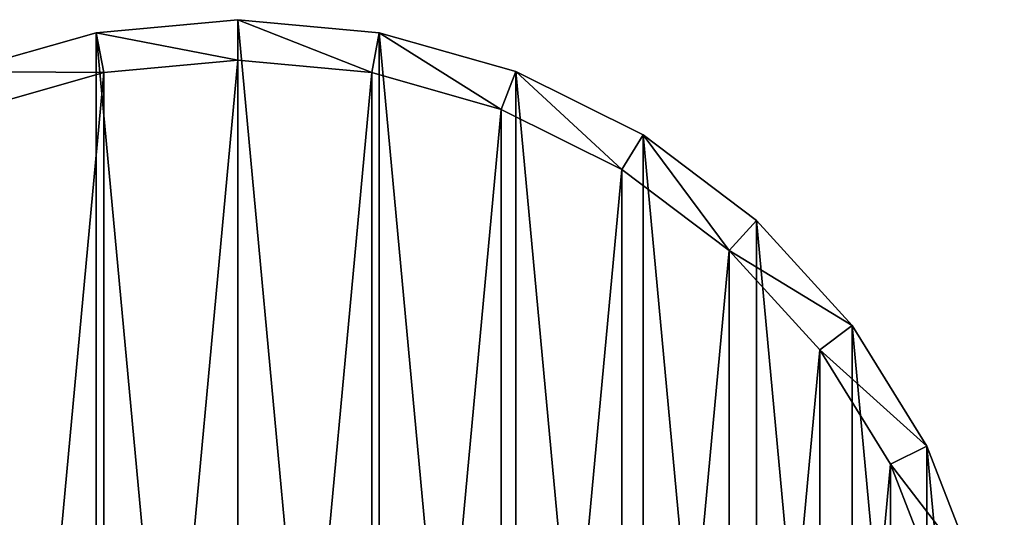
# Model space of a CAD drawing. Extents: x 1 to 199, y -10 to 2.
# Tile 9 of 256: x 1.543 to 2.758, y -3.819 to -3.205. Entities that reach past the tile are written whole.
import ezdxf

# ---------------------------------------------------------------- set-up
doc = ezdxf.new("R2010")
doc.units = 0
doc.header["$LTSCALE"] = 2.54
doc.layers.get('0').update_dxf_attribs({"color": 13, "linetype": 'CONTINUOUS'})

# ---------------------------------------------------------------- blocks, each defined once
blk = doc.blocks.new('SLING-V-10355_STL')
at = {"color": 0}
for p, q in [((1.8116, -3.2047, 131.6377), (1.637, -3.2209, 131.6377)), ((1.8116, -3.2047, 131.6377), (1.637, -3.2209, 131.6377)), ((1.9861, -3.2209, 131.6377), (1.8116, -3.2047, 131.6377)), ((1.8116, -3.2547, 129.2377), (1.8116, -3.2047, 131.6377)), ((1.9861, -3.2209, 131.6377), (1.8116, -3.2047, 131.6377)), ((1.8116, -3.2547, 129.2377), (1.8116, -3.2047, 131.6377)), ((1.637, -3.2209, 131.6377), (1.4684, -3.2688, 131.6377)), ((1.637, -3.2209, 131.6377), (1.4684, -3.2688, 131.6377)), ((1.6462, -3.27, 129.2377), (1.637, -3.2209, 131.6377)), ((1.6462, -3.27, 129.2377), (1.637, -3.2209, 131.6377)), ((1.977, -3.27, 129.2377), (1.9861, -3.2209, 131.6377)), ((1.977, -3.27, 129.2377), (1.9861, -3.2209, 131.6377)), ((2.1548, -3.2688, 131.6377), (1.9861, -3.2209, 131.6377)), ((2.1548, -3.2688, 131.6377), (1.9861, -3.2209, 131.6377)), ((1.6462, -3.27, 129.2377), (1.8116, -3.2547, 129.2377)), ((1.6462, -3.27, 129.2377), (1.8116, -3.2547, 129.2377)), ((1.8116, -3.2547, 129.2377), (1.977, -3.27, 129.2377)), ((1.8116, -3.2547, 129.2377), (1.977, -3.27, 129.2377)), ((1.4865, -3.3155, 129.2377), (1.6462, -3.27, 129.2377)), ((1.4865, -3.3155, 129.2377), (1.6462, -3.27, 129.2377)), ((1.977, -3.27, 129.2377), (2.1367, -3.3155, 129.2377)), ((1.977, -3.27, 129.2377), (2.1367, -3.3155, 129.2377)), ((2.1367, -3.3155, 129.2377), (2.1548, -3.2688, 131.6377)), ((2.1367, -3.3155, 129.2377), (2.1548, -3.2688, 131.6377)), ((2.3117, -3.347, 131.6377), (2.1548, -3.2688, 131.6377)), ((2.3117, -3.347, 131.6377), (2.1548, -3.2688, 131.6377)), ((2.1367, -3.3155, 129.2377), (2.2854, -3.3895, 129.2377)), ((2.1367, -3.3155, 129.2377), (2.2854, -3.3895, 129.2377)), ((2.2854, -3.3895, 129.2377), (2.3117, -3.347, 131.6377)), ((2.2854, -3.3895, 129.2377), (2.3117, -3.347, 131.6377)), ((2.4516, -3.4526, 131.6377), (2.3117, -3.347, 131.6377)), ((2.4516, -3.4526, 131.6377), (2.3117, -3.347, 131.6377)), ((2.2854, -3.3895, 129.2377), (2.4179, -3.4896, 129.2377)), ((2.2854, -3.3895, 129.2377), (2.4179, -3.4896, 129.2377)), ((2.4179, -3.4896, 129.2377), (2.4516, -3.4526, 131.6377)), ((2.4179, -3.4896, 129.2377), (2.4516, -3.4526, 131.6377)), ((2.5697, -3.5822, 131.6377), (2.4516, -3.4526, 131.6377)), ((2.5697, -3.5822, 131.6377), (2.4516, -3.4526, 131.6377)), ((2.4179, -3.4896, 129.2377), (2.5298, -3.6123, 129.2377)), ((2.4179, -3.4896, 129.2377), (2.5298, -3.6123, 129.2377)), ((2.5298, -3.6123, 129.2377), (2.5697, -3.5822, 131.6377)), ((2.5298, -3.6123, 129.2377), (2.5697, -3.5822, 131.6377)), ((2.662, -3.7312, 131.6377), (2.5697, -3.5822, 131.6377)), ((2.662, -3.7312, 131.6377), (2.5697, -3.5822, 131.6377)), ((2.5298, -3.6123, 129.2377), (2.6172, -3.7535, 129.2377)), ((2.5298, -3.6123, 129.2377), (2.6172, -3.7535, 129.2377)), ((2.6172, -3.7535, 129.2377), (2.662, -3.7312, 131.6377)), ((2.6172, -3.7535, 129.2377), (2.662, -3.7312, 131.6377)), ((2.7253, -3.8947, 131.6377), (2.662, -3.7312, 131.6377)), ((2.7253, -3.8947, 131.6377), (2.662, -3.7312, 131.6377)), ((2.6172, -3.7535, 129.2377), (2.6772, -3.9084, 129.2377)), ((2.6172, -3.7535, 129.2377), (2.6772, -3.9084, 129.2377))]:
    blk.add_line(p, q, dxfattribs=at)
at = {"color": 18}
mesh = blk.add_polyface(dxfattribs=at)
corners = [(0.8978, -4.4147, 131.6377), (0.8656, -4.067, 131.6377), (0.8656, -4.2423, 131.6377), (0.8978, -3.8947, 131.6377), (0.9612, -4.5781, 131.6377), (0.9612, -3.7312, 131.6377), (1.0535, -4.7272, 131.6377), (1.0535, -3.5822, 131.6377), (1.1716, -4.8567, 131.6377), (1.1716, -3.4526, 131.6377), (1.3115, -4.9624, 131.6377), (1.3115, -3.347, 131.6377), (1.4684, -5.0405, 131.6377), (1.4684, -3.2688, 131.6377), (1.637, -5.0885, 131.6377), (1.637, -3.2209, 131.6377), (1.8116, -5.1047, 131.6377), (1.8116, -3.2047, 131.6377), (1.9861, -5.0885, 131.6377), (1.9861, -3.2209, 131.6377), (2.1548, -5.0405, 131.6377), (2.1548, -3.2688, 131.6377), (2.3117, -4.9624, 131.6377), (2.3117, -3.347, 131.6377), (2.4516, -4.8567, 131.6377), (2.4516, -3.4526, 131.6377), (2.5697, -4.7272, 131.6377), (2.5697, -3.5822, 131.6377), (2.662, -4.5781, 131.6377), (2.662, -3.7312, 131.6377), (2.7253, -4.4147, 131.6377), (2.7253, -3.8947, 131.6377), (2.7575, -4.2423, 131.6377), (2.7575, -4.067, 131.6377)]
mesh.append_faces([[corners[k] for k in face] for face in [(0, 1, 2), (31, 32, 33)]], dxfattribs={"vtx0": -1, "color": 18})
mesh.append_faces([[corners[k] for k in face] for face in [(1, 0, 3), (3, 4, 5), (5, 6, 7), (7, 8, 9), (9, 10, 11), (11, 12, 13), (13, 14, 15), (15, 16, 17), (17, 18, 19), (19, 20, 21), (21, 22, 23), (23, 24, 25), (25, 26, 27), (27, 28, 29), (29, 30, 31)]], dxfattribs={"vtx0": -1, "vtx1": -1, "color": 18})
mesh.append_faces([[corners[k] for k in face] for face in [(3, 0, 4), (5, 4, 6), (7, 6, 8), (9, 8, 10), (11, 10, 12), (13, 12, 14), (15, 14, 16), (17, 16, 18), (19, 18, 20), (21, 20, 22), (23, 22, 24), (25, 24, 26), (27, 26, 28), (29, 28, 30), (31, 30, 32)]], dxfattribs={"vtx0": -1, "vtx2": -1, "color": 18})
mesh = blk.add_polyface(dxfattribs=at)
corners = [(1.637, -3.2209, 131.6377), (1.8116, -3.2547, 129.2377), (1.6462, -3.27, 129.2377), (1.8116, -3.2047, 131.6377)]
mesh.append_faces([[corners[k] for k in face] for face in [(0, 1, 2), (1, 0, 3)]], dxfattribs={"vtx0": -1, "color": 18})
mesh = blk.add_polyface(dxfattribs=at)
corners = [(1.8116, -3.2047, 131.6377), (1.977, -3.27, 129.2377), (1.8116, -3.2547, 129.2377), (1.9861, -3.2209, 131.6377)]
mesh.append_faces([[corners[k] for k in face] for face in [(0, 1, 2), (1, 0, 3)]], dxfattribs={"vtx0": -1, "color": 18})
mesh = blk.add_polyface(dxfattribs=at)
corners = [(1.4684, -3.2688, 131.6377), (1.6462, -3.27, 129.2377), (1.4865, -3.3155, 129.2377), (1.637, -3.2209, 131.6377)]
mesh.append_faces([[corners[k] for k in face] for face in [(0, 1, 2), (1, 0, 3)]], dxfattribs={"vtx0": -1, "color": 18})
mesh = blk.add_polyface(dxfattribs=at)
corners = [(1.9861, -3.2209, 131.6377), (2.1367, -3.3155, 129.2377), (1.977, -3.27, 129.2377), (2.1548, -3.2688, 131.6377)]
mesh.append_faces([[corners[k] for k in face] for face in [(0, 1, 2), (1, 0, 3)]], dxfattribs={"vtx0": -1, "color": 18})
mesh = blk.add_polyface(dxfattribs=at)
corners = [(0.9459, -3.9084, 129.2377), (0.9154, -4.2377, 129.2377), (0.9154, -4.0716, 129.2377), (0.9459, -4.401, 129.2377), (1.0059, -3.7535, 129.2377), (1.0059, -4.5559, 129.2377), (1.0934, -3.6123, 129.2377), (1.0934, -4.6971, 129.2377), (1.2053, -3.4896, 129.2377), (1.2053, -4.8198, 129.2377), (1.3378, -3.3895, 129.2377), (1.3378, -4.9199, 129.2377), (1.4865, -3.3155, 129.2377), (1.4865, -4.9939, 129.2377), (1.6462, -3.27, 129.2377), (1.6462, -5.0394, 129.2377), (1.8116, -3.2547, 129.2377), (1.8116, -5.0547, 129.2377), (1.977, -3.27, 129.2377), (1.977, -5.0394, 129.2377), (2.1367, -3.3155, 129.2377), (2.1367, -4.9939, 129.2377), (2.2854, -3.3895, 129.2377), (2.2854, -4.9199, 129.2377), (2.4179, -3.4896, 129.2377), (2.4179, -4.8198, 129.2377), (2.5298, -3.6123, 129.2377), (2.5298, -4.6971, 129.2377), (2.6172, -3.7535, 129.2377), (2.6172, -4.5559, 129.2377), (2.6772, -3.9084, 129.2377), (2.6772, -4.401, 129.2377), (2.7077, -4.0716, 129.2377), (2.7077, -4.2377, 129.2377)]
mesh.append_faces([[corners[k] for k in face] for face in [(0, 1, 2), (31, 32, 33)]], dxfattribs={"vtx0": -1, "color": 18})
mesh.append_faces([[corners[k] for k in face] for face in [(1, 0, 3), (3, 4, 5), (5, 6, 7), (7, 8, 9), (9, 10, 11), (11, 12, 13), (13, 14, 15), (15, 16, 17), (17, 18, 19), (19, 20, 21), (21, 22, 23), (23, 24, 25), (25, 26, 27), (27, 28, 29), (29, 30, 31)]], dxfattribs={"vtx0": -1, "vtx1": -1, "color": 18})
mesh.append_faces([[corners[k] for k in face] for face in [(3, 0, 4), (5, 4, 6), (7, 6, 8), (9, 8, 10), (11, 10, 12), (13, 12, 14), (15, 14, 16), (17, 16, 18), (19, 18, 20), (21, 20, 22), (23, 22, 24), (25, 24, 26), (27, 26, 28), (29, 28, 30), (31, 30, 32)]], dxfattribs={"vtx0": -1, "vtx2": -1, "color": 18})
mesh = blk.add_polyface(dxfattribs=at)
corners = [(2.1548, -3.2688, 131.6377), (2.2854, -3.3895, 129.2377), (2.1367, -3.3155, 129.2377), (2.3117, -3.347, 131.6377)]
mesh.append_faces([[corners[k] for k in face] for face in [(0, 1, 2), (1, 0, 3)]], dxfattribs={"vtx0": -1, "color": 18})
mesh = blk.add_polyface(dxfattribs=at)
corners = [(2.3117, -3.347, 131.6377), (2.4179, -3.4896, 129.2377), (2.2854, -3.3895, 129.2377), (2.4516, -3.4526, 131.6377)]
mesh.append_faces([[corners[k] for k in face] for face in [(0, 1, 2), (1, 0, 3)]], dxfattribs={"vtx0": -1, "color": 18})
mesh = blk.add_polyface(dxfattribs=at)
corners = [(2.4179, -3.4896, 129.2377), (2.5697, -3.5822, 131.6377), (2.5298, -3.6123, 129.2377), (2.4516, -3.4526, 131.6377)]
mesh.append_faces([[corners[k] for k in face] for face in [(0, 1, 2), (1, 0, 3)]], dxfattribs={"vtx0": -1, "color": 18})
mesh = blk.add_polyface(dxfattribs=at)
corners = [(2.5298, -3.6123, 129.2377), (2.662, -3.7312, 131.6377), (2.6172, -3.7535, 129.2377), (2.5697, -3.5822, 131.6377)]
mesh.append_faces([[corners[k] for k in face] for face in [(0, 1, 2), (1, 0, 3)]], dxfattribs={"vtx0": -1, "color": 18})
mesh = blk.add_polyface(dxfattribs=at)
corners = [(2.6172, -3.7535, 129.2377), (2.7253, -3.8947, 131.6377), (2.6772, -3.9084, 129.2377), (2.662, -3.7312, 131.6377)]
mesh.append_faces([[corners[k] for k in face] for face in [(0, 1, 2), (1, 0, 3)]], dxfattribs={"vtx0": -1, "color": 18})

msp = doc.modelspace()

# ---------------------------------------------------------------- block references
at = {"color": 0}
msp.add_blockref('SLING-V-10355_STL', (0, 0), dxfattribs=at)

doc.saveas('drawing.dxf')
